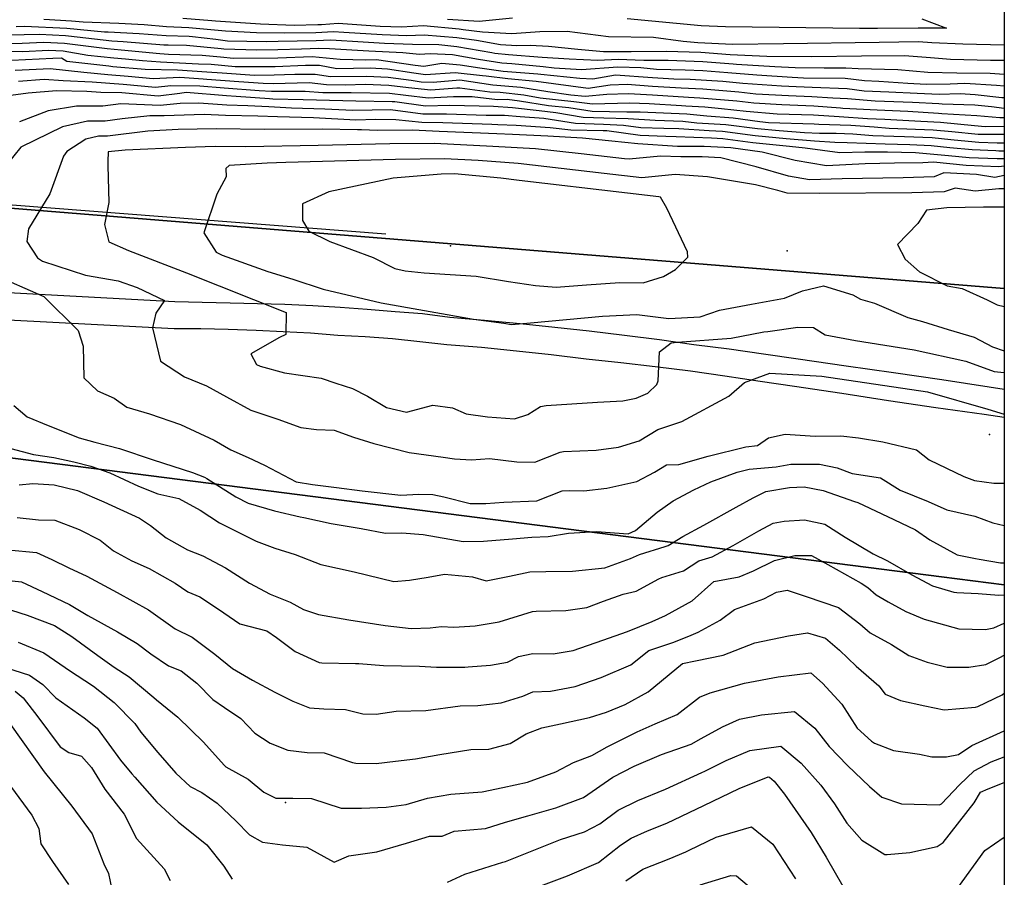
# Model space of a CAD drawing. Header units: inches. Extents: x 1364669 to 1365969, y 438680 to 440663.
# Tile 12 of 33: x 1365695 to 1365969, y 438923 to 439162. Entities that reach past the tile are written whole.
import ezdxf

# ---------------------------------------------------------------- set-up
doc = ezdxf.new("R2010")
doc.units = ezdxf.units.IN
doc.header["$MEASUREMENT"] = 0
for name, color, linetype, true_color in [('Contour Lines 2 ft', 7, 'Continuous', 0x4b1f6a), ('Fences', 7, 'Continuous', 0xa71faf), ('Municipalities and Townships', 7, 'Continuous', 0x9f1ff5), ('Parcel Attributes', 7, 'Continuous', 0xf61fde), ('Parcel Line', 7, 'Continuous', 0xf61fde), ('Paved Parking Areas', 7, 'Continuous', 0xfb1f3c), ('Spot Elevation', 7, 'Continuous', 0xf21f81)]:
    doc.layers.add(name, color=color, linetype=linetype, true_color=true_color)

msp = doc.modelspace()

# ---------------------------------------------------------------- linework, layer by layer
at = {"layer": 'Contour Lines 2 ft', "elevation": 834}
msp.add_lwpolyline([(1365831.17, 439089.17), (1365838.64, 439088.01), (1365844.41, 439087.55), (1365852.83, 439088.19), (1365862.19, 439088.85), (1365868.63, 439088.76), (1365874.32, 439090.54), (1365877.63, 439092.48), (1365881.04, 439095.87), (1365881, 439097.35), (1365875.28, 439109.53), (1365873.45, 439112.66), (1365873.03, 439112.75), (1365864.25, 439113.78), (1365834.12, 439117.31), (1365828.99, 439117.91), (1365816.1, 439119.13), (1365812.34, 439119.08), (1365798.99, 439117.97), (1365781.07, 439114.08), (1365773.76, 439110.73), (1365773.73, 439106.14), (1365775.55, 439103.19), (1365781.39, 439100.32), (1365793.47, 439095.84), (1365799.45, 439092.74), (1365802.38, 439092.06), (1365807.66, 439091.53), (1365822.09, 439090.61)], close=True, dxfattribs=at)
at = {"layer": 'Contour Lines 2 ft'}
for points in [[(1365969.24, 439150.71, 806), (1365965.38, 439150.75, 806), (1365954.22, 439150.99, 806), (1365948.72, 439151.46, 806), (1365941.48, 439152, 806), (1365929.44, 439151.95, 806), (1365915.62, 439151.78, 806), (1365903.13, 439151.86, 806), (1365892.84, 439152.33, 806), (1365884.74, 439152.95, 806), (1365875.03, 439153.23, 806), (1365865.27, 439153.11, 806), (1365857.61, 439153.14, 806), (1365850.45, 439153.76, 806), (1365842.3, 439154.58, 806), (1365837.14, 439154.9, 806), (1365833.48, 439154.8, 806), (1365828.86, 439155.07, 806), (1365822.24, 439156.26, 806), (1365816.76, 439157.03, 806), (1365807.68, 439157.78, 806), (1365802.83, 439157.6, 806), (1365795.96, 439157.82, 806), (1365785.3, 439158.48, 806), (1365782.41, 439158.66, 806), (1365777.42, 439158.4, 806), (1365768.87, 439158.3, 806), (1365760.9, 439158.45, 806), (1365752.28, 439158.85, 806), (1365751.27, 439158.96, 806), (1365742.06, 439159.83, 806), (1365735.85, 439160.13, 806), (1365729.68, 439160.61, 806), (1365722.58, 439161.07, 806), (1365712.68, 439161.35, 806), (1365709.38, 439161.72, 806), (1365701.72, 439162.16, 806)], [(1365969.24, 439154.98, 804), (1365957.73, 439155.23, 804), (1365949.1, 439155.6, 804), (1365945.35, 439155.88, 804), (1365934.4, 439155.77, 804), (1365907.71, 439155.33, 804), (1365893.54, 439155.13, 804), (1365883.88, 439155.59, 804), (1365879.76, 439156.01, 804), (1365871.54, 439157.08, 804), (1365858.98, 439157.3, 804), (1365847.51, 439158.83, 804), (1365839.88, 439158.73, 804), (1365832.09, 439158.17, 804), (1365823.88, 439158.59, 804), (1365818.55, 439159.28, 804), (1365817.38, 439159.43, 804), (1365807.46, 439160.36, 804), (1365801.31, 439160.01, 804), (1365795.37, 439160.18, 804), (1365783.69, 439161.02, 804), (1365779, 439160.67, 804), (1365778, 439160.61, 804), (1365771.46, 439160.51, 804), (1365762.03, 439160.87, 804), (1365749.5, 439161.7, 804), (1365748.53, 439161.75, 804), (1365740.42, 439162.44, 804)], [(1365832.26, 439162.55, 802), (1365822.95, 439161.62, 802), (1365814.16, 439162.18, 802)], [(1365946.23, 439162.29, 802), (1365953.1, 439159.73, 802), (1365948.46, 439159.75, 802), (1365945.25, 439159.7, 802), (1365933.95, 439159.63, 802), (1365928.86, 439159.63, 802), (1365891.58, 439160.08, 802), (1365884.82, 439160.33, 802), (1365864.21, 439162.32, 802)], [(1365969.24, 439146.84, 808), (1365965.32, 439147.08, 808), (1365955.99, 439147.19, 808), (1365947.93, 439147.38, 808), (1365939.6, 439148.15, 808), (1365928.52, 439148.35, 808), (1365925.07, 439148.61, 808), (1365919.09, 439148.62, 808), (1365911, 439148.69, 808), (1365905.35, 439148.91, 808), (1365894.66, 439149.62, 808), (1365893.76, 439149.69, 808), (1365885.3, 439150.36, 808), (1365875.57, 439150.68, 808), (1365869.93, 439150.69, 808), (1365868.81, 439150.72, 808), (1365861.71, 439150.96, 808), (1365856, 439150.68, 808), (1365848.07, 439151.1, 808), (1365840.48, 439151.58, 808), (1365831.16, 439152.26, 808), (1365827.37, 439152.65, 808), (1365826.53, 439152.81, 808), (1365816.78, 439154.56, 808), (1365811.77, 439155.11, 808), (1365804.36, 439155.18, 808), (1365796.56, 439155.47, 808), (1365790.66, 439155.81, 808), (1365781.62, 439156.34, 808), (1365777.56, 439156.21, 808), (1365767, 439155.97, 808), (1365763.64, 439155.96, 808), (1365752.84, 439156.14, 808), (1365749.59, 439156.58, 808), (1365743.09, 439157.34, 808), (1365742.2, 439157.38, 808), (1365735.75, 439157.58, 808), (1365728.28, 439158.15, 808), (1365719.58, 439158.57, 808), (1365718.62, 439158.61, 808), (1365708.09, 439159.66, 808), (1365696.29, 439160.21, 808), (1365694.01, 439160.12, 808)], [(1365969.24, 439143.55, 810), (1365967.04, 439143.72, 810), (1365958.21, 439144.3, 810), (1365954.16, 439144.08, 810), (1365947.43, 439144.02, 810), (1365942.4, 439144.31, 810), (1365934.31, 439144.86, 810), (1365930.28, 439145.08, 810), (1365924.88, 439145.67, 810), (1365913.33, 439145.83, 810), (1365910.16, 439146, 810), (1365900.29, 439146.58, 810), (1365892.27, 439147.27, 810), (1365885.29, 439147.83, 810), (1365880.34, 439148.04, 810), (1365872.39, 439148.25, 810), (1365867.95, 439148.65, 810), (1365861.63, 439148.83, 810), (1365851.51, 439148.14, 810), (1365843.81, 439148.61, 810), (1365840.79, 439148.93, 810), (1365832.03, 439149.77, 810), (1365829.28, 439150.01, 810), (1365822.81, 439150.99, 810), (1365815.5, 439152.25, 810), (1365809.29, 439152.57, 810), (1365806.35, 439152.39, 810), (1365801.69, 439152.86, 810), (1365792.22, 439153.3, 810), (1365781.26, 439153.95, 810), (1365778.3, 439154.02, 810), (1365773.5, 439153.9, 810), (1365766.92, 439153.65, 810), (1365761.02, 439153.57, 810), (1365751.88, 439153.91, 810), (1365751.12, 439154, 810), (1365741.4, 439154.87, 810), (1365736.33, 439154.97, 810), (1365735.11, 439155.03, 810), (1365723.78, 439155.94, 810), (1365720.6, 439156.12, 810), (1365708.53, 439157.47, 810), (1365707.76, 439157.56, 810), (1365700.51, 439157.93, 810), (1365691.93, 439157.76, 810)], [(1365969.24, 439140.27, 812), (1365968.58, 439140.32, 812), (1365961.16, 439141.16, 812), (1365956.93, 439141.4, 812), (1365951.1, 439141.28, 812), (1365945, 439141.55, 812), (1365937.05, 439141.9, 812), (1365930.25, 439142.15, 812), (1365925.47, 439142.82, 812), (1365915.76, 439143.15, 812), (1365911.23, 439143.33, 812), (1365907.17, 439143.53, 812), (1365896.38, 439144.33, 812), (1365890.79, 439144.85, 812), (1365881.7, 439145.45, 812), (1365877.16, 439145.55, 812), (1365871.24, 439145.92, 812), (1365860.94, 439146.62, 812), (1365854.62, 439145.51, 812), (1365850.98, 439145.68, 812), (1365840.17, 439146.82, 812), (1365839.34, 439146.91, 812), (1365829.64, 439147.69, 812), (1365823.18, 439148.58, 812), (1365817.68, 439149.38, 812), (1365812.57, 439149.91, 812), (1365807.54, 439149.03, 812), (1365805.17, 439149.31, 812), (1365794.35, 439150.86, 812), (1365791.3, 439150.81, 812), (1365784.25, 439151.01, 812), (1365776.46, 439151.73, 812), (1365766.84, 439151.33, 812), (1365754.55, 439151.23, 812), (1365750.91, 439151.67, 812), (1365745.78, 439152.14, 812), (1365736.44, 439152.37, 812), (1365734.04, 439152.54, 812), (1365723.22, 439153.55, 812), (1365719.33, 439153.94, 812), (1365707.42, 439155.45, 812), (1365701.74, 439155.71, 812), (1365695.66, 439155.48, 812), (1365687.02, 439155.37, 812)], [(1365969.24, 439137.38, 814), (1365965.68, 439137.76, 814), (1365961.02, 439138.26, 814), (1365951.97, 439138.58, 814), (1365951.01, 439138.6, 814), (1365943.7, 439139.03, 814), (1365933.29, 439139.4, 814), (1365925.6, 439140.05, 814), (1365921.47, 439140.2, 814), (1365915.64, 439140.59, 814), (1365909.13, 439140.84, 814), (1365900.07, 439141.34, 814), (1365895.31, 439141.87, 814), (1365885.26, 439142.75, 814), (1365879.23, 439142.97, 814), (1365871.24, 439143.47, 814), (1365864.22, 439144, 814), (1365859.48, 439143.85, 814), (1365853.32, 439142.89, 814), (1365848.46, 439143.55, 814), (1365838.84, 439144.83, 814), (1365830.9, 439145.65, 814), (1365824.92, 439146.31, 814), (1365823.92, 439146.46, 814), (1365816.25, 439147.24, 814), (1365807.97, 439146.74, 814), (1365804.78, 439147.2, 814), (1365797.39, 439148.28, 814), (1365792.63, 439148.54, 814), (1365783.34, 439148.38, 814), (1365778.5, 439149.33, 814), (1365774.62, 439149.31, 814), (1365766.17, 439148.97, 814), (1365754.96, 439148.94, 814), (1365748.33, 439149.57, 814), (1365744.8, 439149.73, 814), (1365734.2, 439150.24, 814), (1365729.22, 439150.6, 814), (1365724.48, 439151.06, 814), (1365721.18, 439151.35, 814), (1365713.95, 439152.14, 814), (1365707.09, 439153.34, 814), (1365702.97, 439153.5, 814), (1365695.85, 439153.11, 814), (1365686.57, 439153.27, 814)], [(1365969.24, 439134.75, 816), (1365968.03, 439134.71, 816), (1365961.63, 439135.29, 816), (1365951.83, 439135.87, 816), (1365950.92, 439135.93, 816), (1365942.4, 439136.51, 816), (1365933.84, 439136.86, 816), (1365924.26, 439137.38, 816), (1365923.58, 439137.44, 816), (1365916.16, 439138, 816), (1365907.23, 439138.33, 816), (1365899.5, 439138.8, 816), (1365894.74, 439139.36, 816), (1365884.41, 439140.25, 816), (1365881.29, 439140.4, 816), (1365871.24, 439141.02, 816), (1365864.59, 439141.43, 816), (1365858.51, 439141.22, 816), (1365852.49, 439140.69, 816), (1365848.46, 439141.09, 816), (1365842.05, 439142, 816), (1365834.55, 439143.2, 816), (1365826.81, 439143.88, 816), (1365817.6, 439145.24, 816), (1365810.11, 439144.59, 816), (1365806.83, 439144.71, 816), (1365804.02, 439145.12, 816), (1365797.58, 439146.02, 816), (1365791.57, 439146.24, 816), (1365781.58, 439146.14, 816), (1365777.24, 439146.84, 816), (1365771.57, 439146.82, 816), (1365765.88, 439146.59, 816), (1365760.41, 439146.57, 816), (1365751.39, 439147.14, 816), (1365747.1, 439147.47, 816), (1365738.95, 439148, 816), (1365729.93, 439148.16, 816), (1365720.91, 439148.98, 816), (1365719.81, 439149.09, 816), (1365708.06, 439150.42, 816), (1365706.61, 439151.33, 816), (1365704.19, 439151.28, 816), (1365692.79, 439150.68, 816)], [(1365969.24, 439132.3, 818), (1365963.95, 439132.2, 818), (1365960.95, 439132.47, 818), (1365951.43, 439133.44, 818), (1365945.97, 439133.68, 818), (1365935.96, 439134.25, 818), (1365931.1, 439134.5, 818), (1365923.27, 439134.97, 818), (1365916.08, 439135.46, 818), (1365905.97, 439135.79, 818), (1365897.38, 439136.52, 818), (1365890.46, 439137.22, 818), (1365885.8, 439137.67, 818), (1365880.53, 439138.03, 818), (1365879.32, 439138.09, 818), (1365870.28, 439138.62, 818), (1365864.96, 439138.86, 818), (1365854.52, 439138.57, 818), (1365849.32, 439139.18, 818), (1365839.96, 439140.19, 818), (1365835.43, 439141.08, 818), (1365828.78, 439141.75, 818), (1365825.9, 439141.87, 818), (1365817.55, 439143.04, 818), (1365816.76, 439142.97, 818), (1365809.48, 439142.41, 818), (1365803.26, 439143.05, 818), (1365797.77, 439143.75, 818), (1365791.22, 439143.98, 818), (1365785.71, 439143.85, 818), (1365780.48, 439143.93, 818), (1365775.58, 439144.45, 818), (1365765.59, 439144.22, 818), (1365762.75, 439144.29, 818), (1365756, 439144.74, 818), (1365747.12, 439145.43, 818), (1365746.11, 439145.51, 818), (1365739.59, 439145.93, 818), (1365732.12, 439145.58, 818), (1365725.22, 439146.26, 818), (1365719.54, 439146.69, 818), (1365712.8, 439147.36, 818), (1365703.45, 439148.42, 818), (1365693.72, 439147.97, 818)], [(1365969.24, 439130.06, 820), (1365961.92, 439130.09, 820), (1365954.62, 439130.88, 820), (1365949.38, 439131.32, 820), (1365937.13, 439131.75, 820), (1365932.97, 439132.1, 820), (1365926.47, 439132.58, 820), (1365917.56, 439132.88, 820), (1365916.29, 439132.94, 820), (1365903.57, 439133.38, 820), (1365901.16, 439133.66, 820), (1365893.69, 439134.61, 820), (1365886.4, 439135.18, 820), (1365880.83, 439135.79, 820), (1365867.82, 439136.32, 820), (1365864.07, 439136.33, 820), (1365854.41, 439136.53, 820), (1365847.95, 439137.52, 820), (1365842.28, 439138.12, 820), (1365834.21, 439139.42, 820), (1365830.72, 439139.81, 820), (1365828.03, 439139.72, 820), (1365821.02, 439140.55, 820), (1365815.78, 439140.56, 820), (1365808.75, 439140.19, 820), (1365802.5, 439140.97, 820), (1365797.96, 439141.48, 820), (1365787.35, 439141.7, 820), (1365786.49, 439141.68, 820), (1365779.38, 439141.72, 820), (1365774.53, 439142.08, 820), (1365765.15, 439142.04, 820), (1365761.66, 439142.28, 820), (1365751.96, 439142.98, 820), (1365745.12, 439143.55, 820), (1365737.07, 439143.69, 820), (1365732.84, 439143.17, 820), (1365723.82, 439144.02, 820), (1365715.2, 439144.65, 820), (1365707.05, 439145.05, 820), (1365701.82, 439145.4, 820), (1365694.63, 439144.83, 820)], [(1365969.24, 439127.71, 822), (1365967.25, 439127.7, 822), (1365962.14, 439127.86, 822), (1365961.1, 439127.94, 822), (1365954.32, 439128.64, 822), (1365949.14, 439129.15, 822), (1365941.47, 439129.45, 822), (1365932.59, 439129.72, 822), (1365927.01, 439130.19, 822), (1365922.37, 439130.35, 822), (1365917.79, 439130.38, 822), (1365913.6, 439130.56, 822), (1365906.56, 439131.08, 822), (1365900.49, 439131.71, 822), (1365891.68, 439132.79, 822), (1365883.63, 439133.23, 822), (1365879.7, 439133.71, 822), (1365872.03, 439134.02, 822), (1365864.49, 439134.46, 822), (1365857.71, 439134.64, 822), (1365851.97, 439134.87, 822), (1365844.28, 439136.16, 822), (1365839.64, 439136.66, 822), (1365832.25, 439137.54, 822), (1365826.91, 439137.87, 822), (1365822.96, 439137.98, 822), (1365814.8, 439138.14, 822), (1365808.01, 439137.97, 822), (1365799.47, 439139.15, 822), (1365798.68, 439139.2, 822), (1365788.6, 439139.36, 822), (1365784.98, 439139.46, 822), (1365773.93, 439139.74, 822), (1365765.5, 439139.93, 822), (1365764.58, 439140, 822), (1365755.27, 439140.66, 822), (1365752.55, 439140.88, 822), (1365741.33, 439141.81, 822), (1365739.56, 439141.56, 822), (1365733.57, 439140.76, 822), (1365723.41, 439141.71, 822), (1365717.57, 439141.83, 822), (1365713.72, 439142.05, 822), (1365705.22, 439142.25, 822), (1365697.33, 439141.59, 822), (1365691.1, 439140.77, 822)], [(1365969.24, 439125.49, 824), (1365967.71, 439125.49, 824), (1365966.87, 439125.5, 824), (1365960.27, 439125.78, 824), (1365954.03, 439126.4, 824), (1365948.91, 439126.97, 824), (1365942.97, 439127.23, 824), (1365936.01, 439127.4, 824), (1365925.48, 439127.78, 824), (1365922.07, 439127.88, 824), (1365916.38, 439128.24, 824), (1365908.48, 439128.87, 824), (1365899.82, 439129.75, 824), (1365890.76, 439130.92, 824), (1365887.04, 439131.15, 824), (1365878.56, 439131.68, 824), (1365874.36, 439131.81, 824), (1365868.02, 439131.97, 824), (1365863.17, 439132.63, 824), (1365857.6, 439132.86, 824), (1365849.8, 439133.16, 824), (1365840.98, 439134.54, 824), (1365834.41, 439135.04, 824), (1365830.04, 439135.37, 824), (1365824.9, 439135.42, 824), (1365813.82, 439135.73, 824), (1365807.28, 439135.75, 824), (1365798.28, 439136.93, 824), (1365793.18, 439136.84, 824), (1365787.74, 439136.75, 824), (1365779.94, 439137.16, 824), (1365770.65, 439137.42, 824), (1365764.37, 439137.84, 824), (1365758.5, 439138.04, 824), (1365752.63, 439138.29, 824), (1365744.87, 439138.81, 824), (1365739.68, 439138.7, 824), (1365734.06, 439138.14, 824), (1365723.18, 439138.6, 824), (1365718.14, 439137.96, 824), (1365710.84, 439138, 824), (1365702.93, 439136.69, 824), (1365694.91, 439133.58, 824)], [(1365969.24, 439123.29, 826), (1365967.28, 439123.3, 826), (1365959.45, 439123.63, 826), (1365953.73, 439124.17, 826), (1365944.47, 439125.01, 826), (1365936.71, 439125.19, 826), (1365930.36, 439125.19, 826), (1365923.44, 439124.97, 826), (1365913.74, 439126.33, 826), (1365909.44, 439126.72, 826), (1365899.15, 439127.8, 826), (1365890.85, 439128.87, 826), (1365887.71, 439129.09, 826), (1365877.84, 439129.46, 826), (1365874.95, 439129.55, 826), (1365867.83, 439129.81, 826), (1365858.52, 439131.07, 826), (1365857.48, 439131.08, 826), (1365848.46, 439131.27, 826), (1365842.73, 439131.91, 826), (1365833.23, 439132.64, 826), (1365828.15, 439132.79, 826), (1365826.52, 439132.84, 826), (1365812.84, 439133.31, 826), (1365807.01, 439133.43, 826), (1365799.71, 439134.21, 826), (1365794.06, 439134.25, 826), (1365788.65, 439134.08, 826), (1365776.82, 439134.75, 826), (1365766.75, 439135.04, 826), (1365761.27, 439135.16, 826), (1365752.33, 439135.43, 826), (1365746.35, 439135.64, 826), (1365735.26, 439135.29, 826), (1365731.24, 439135.32, 826), (1365723.55, 439134.42, 826), (1365718.78, 439133.8, 826), (1365713.88, 439133.83, 826), (1365706.93, 439132.2, 826), (1365695.28, 439126.52, 826), (1365691.43, 439121.73, 826)], [(1365969.24, 439121.23, 828), (1365967.7, 439121.1, 828), (1365958.62, 439121.48, 828), (1365949.5, 439122.36, 828), (1365946.59, 439122.18, 828), (1365938.68, 439122.14, 828), (1365930.45, 439121.92, 828), (1365919.71, 439121.38, 828), (1365910.98, 439122.87, 828), (1365901.78, 439125.2, 828), (1365893.1, 439126.42, 828), (1365885.61, 439126.72, 828), (1365884.76, 439126.73, 828), (1365878.2, 439126.73, 828), (1365867.19, 439127.47, 828), (1365859.92, 439128.27, 828), (1365851.76, 439129.11, 828), (1365842.11, 439129.61, 828), (1365832.28, 439130.08, 828), (1365827.84, 439130.25, 828), (1365811.86, 439130.9, 828), (1365804.38, 439131.26, 828), (1365794.66, 439131.22, 828), (1365790.22, 439131.38, 828), (1365789.1, 439131.43, 828), (1365779.32, 439131.59, 828), (1365763.16, 439131.47, 828), (1365749.71, 439131.64, 828), (1365739.09, 439131.51, 828), (1365730.71, 439131.04, 828), (1365719.42, 439129.65, 828), (1365716.93, 439129.67, 828), (1365713.39, 439128.83, 828), (1365708.08, 439125.37, 828), (1365707.14, 439124.09, 828), (1365703.33, 439113.57, 828), (1365697.44, 439103.82, 828), (1365697, 439100.27, 828), (1365699.89, 439095.69, 828), (1365701.31, 439094.79, 828), (1365713.29, 439090.92, 828), (1365722.41, 439089.34, 828), (1365727.72, 439087.42, 828), (1365735.29, 439083.85, 828), (1365732.9, 439080.32, 828)], [(1365969.24, 439118.71, 830), (1365966.58, 439118.15, 830), (1365961.5, 439118.94, 830), (1365952.36, 439119.44, 830), (1365949.66, 439118.28, 830), (1365941.09, 439117.98, 830), (1365924.09, 439117.77, 830), (1365914.95, 439117.44, 830), (1365909.17, 439118.51, 830), (1365900.09, 439121.04, 830), (1365890.26, 439123.61, 830), (1365885.07, 439123.85, 830), (1365879.11, 439123.85, 830), (1365873.48, 439124.01, 830), (1365864.75, 439123.22, 830), (1365863.45, 439123.3, 830), (1365851.39, 439124.69, 830), (1365838.64, 439126.08, 830), (1365826.76, 439126.72, 830), (1365810.54, 439127.56, 830), (1365798.11, 439127.52, 830), (1365778.13, 439127.03, 830), (1365758, 439126.68, 830), (1365749.4, 439126.71, 830), (1365741.12, 439126.49, 830), (1365724.36, 439125.73, 830), (1365719.63, 439125.22, 830), (1365719.51, 439122.55, 830), (1365719.56, 439121.48, 830), (1365719.76, 439111.14, 830), (1365718.57, 439104.97, 830), (1365719.78, 439100.21, 830), (1365725.27, 439097.78, 830), (1365741.42, 439091.5, 830), (1365769.23, 439080.51, 830), (1365769.07, 439074.39, 830), (1365767.36, 439073.49, 830), (1365759.32, 439068.95, 830), (1365760.96, 439066.03, 830), (1365761.92, 439065.56, 830), (1365768.74, 439063.67, 830), (1365778.92, 439062.21, 830), (1365783.01, 439060.82, 830), (1365787.7, 439059.31, 830), (1365791.88, 439057.19, 830), (1365797.19, 439054.06, 830), (1365802.69, 439052.68, 830), (1365810.07, 439054.64, 830), (1365815.52, 439053.93, 830), (1365819.36, 439052.27, 830), (1365825.26, 439051.46, 830), (1365832.81, 439050.83, 830), (1365836.56, 439052.08, 830), (1365840.04, 439054.25, 830), (1365841.62, 439054.6, 830), (1365855.95, 439055.46, 830)], [(1365969.24, 439114.92, 832), (1365967.73, 439114.92, 832), (1365961.11, 439114.26, 832), (1365955.56, 439115.1, 832), (1365952.52, 439114.16, 832), (1365943.49, 439113.81, 832), (1365917.73, 439113.62, 832), (1365908.79, 439113.76, 832), (1365906.13, 439114.52, 832), (1365899.92, 439116.07, 832), (1365886.53, 439118.28, 832), (1365877.52, 439118.93, 832), (1365868.24, 439118.02, 832), (1365857.82, 439119.24, 832), (1365833.81, 439121.99, 832), (1365822.72, 439122.86, 832), (1365813.32, 439123.35, 832), (1365799.64, 439123.16, 832), (1365769.09, 439122.31, 832), (1365763.94, 439122.14, 832), (1365753.3, 439121.42, 832), (1365752.42, 439120.6, 832), (1365752.48, 439118.31, 832), (1365749.93, 439113.42, 832), (1365746.26, 439102.68, 832), (1365749.72, 439097.31, 832), (1365751.39, 439096.51, 832), (1365764.12, 439091.92, 832), (1365771.09, 439089.74, 832), (1365779.53, 439087.01, 832), (1365795.63, 439083.16, 832), (1365821.37, 439078.62, 832), (1365829.84, 439077.49, 832)], [(1365969.24, 439109.8, 834), (1365963.47, 439109.83, 834), (1365953.22, 439109.7, 834)], [(1365953.22, 439109.7, 834), (1365947.55, 439109.02, 834), (1365945.15, 439105.3, 834), (1365939.52, 439099.41, 834), (1365941.66, 439095.33, 834), (1365945.63, 439091.81, 834), (1365953.34, 439087.96, 834), (1365957.48, 439087.18, 834), (1365964.44, 439084.03, 834), (1365967.22, 439082.64, 834), (1365969.24, 439082.2, 834)], [(1365687.17, 439091.29, 826), (1365701.65, 439084.92, 826), (1365711.22, 439075.49, 826), (1365712.68, 439071.09, 826), (1365712.82, 439062.28, 826), (1365716.66, 439058.68, 826), (1365721.32, 439056.61, 826), (1365724.84, 439054.14, 826), (1365731.15, 439052.24, 826), (1365739.75, 439049.3, 826), (1365749.14, 439044.94, 826), (1365753.78, 439042.2, 826), (1365758.58, 439040.08, 826), (1365763.13, 439037.96, 826), (1365771.97, 439033.29, 826), (1365776.55, 439032.56, 826), (1365783.19, 439031.75, 826), (1365790.39, 439030.75, 826), (1365801.17, 439029.57, 826), (1365806.17, 439029.83, 826), (1365810.06, 439029.77, 826), (1365813.16, 439029.08, 826), (1365820.48, 439027.25, 826), (1365824.83, 439027.24, 826), (1365829.86, 439027.68, 826), (1365839.07, 439028, 826), (1365846.07, 439030.81, 826), (1365848.12, 439030.92, 826), (1365852.09, 439030.75, 826), (1365858.5, 439031.52, 826), (1365866.9, 439033.37, 826), (1365871.81, 439035.98, 826), (1365875.14, 439038.03, 826), (1365878.54, 439038.13, 826), (1365886.71, 439040.5, 826), (1365897.26, 439043.09, 826), (1365900.48, 439043.39, 826), (1365903.58, 439045.54, 826), (1365908.23, 439046.58, 826), (1365916.55, 439046.03, 826), (1365923.72, 439046.11, 826), (1365928.61, 439045.53, 826), (1365935.44, 439044.48, 826), (1365944.78, 439042.19, 826), (1365948.27, 439039.39, 826), (1365957.98, 439034.82, 826), (1365960.93, 439033.72, 826), (1365966.3, 439032.96, 826), (1365969.24, 439032.89, 826)], [(1365829.84, 439077.49, 832), (1365831.98, 439077.19, 832), (1365837.26, 439077.58, 832), (1365857.33, 439079.47, 832), (1365866.89, 439079.93, 832), (1365875.78, 439078.85, 832), (1365884.48, 439079.26, 832), (1365889.95, 439081.13, 832), (1365898.78, 439082.85, 832), (1365907.99, 439084.52, 832), (1365913, 439086.56, 832), (1365918.84, 439087.91, 832), (1365927.01, 439085.43, 832), (1365929.15, 439084.19, 832), (1365933.1, 439083.1, 832), (1365942.36, 439079.12, 832), (1365946.43, 439078, 832), (1365953.63, 439075.77, 832), (1365960.89, 439073.65, 832), (1365965.92, 439070.95, 832), (1365969.24, 439069.83, 832)], [(1365732.9, 439080.32, 828), (1365731.93, 439076.21, 828), (1365734.23, 439066.89, 828), (1365740.89, 439062.59, 828), (1365747.04, 439060.1, 828), (1365752.57, 439057.03, 828), (1365759.36, 439053.27, 828), (1365766.9, 439050.74, 828), (1365773.27, 439048.45, 828), (1365777.62, 439047.9, 828), (1365782.61, 439047.73, 828), (1365787.96, 439045.73, 828), (1365793.64, 439044.01, 828), (1365803.46, 439041.5, 828), (1365812.92, 439040.22, 828), (1365816.13, 439039.67, 828), (1365820.83, 439039.47, 828), (1365825.88, 439039.83, 828), (1365833.43, 439038.84, 828), (1365838.47, 439038.74, 828), (1365845.54, 439041.55, 828), (1365846.45, 439041.75, 828), (1365855.53, 439042.13, 828), (1365861.74, 439042.98, 828), (1365867.55, 439044.71, 828), (1365872.71, 439047.89, 828), (1365879.39, 439050.08, 828), (1365892.49, 439057.19, 828), (1365896.83, 439060.97, 828), (1365903.95, 439063.6, 828), (1365918.37, 439062.73, 828), (1365947.83, 439058.35, 828), (1365964.65, 439053.53, 828), (1365969.24, 439052.17, 828)], [(1365855.95, 439055.46, 830), (1365863.01, 439055.83, 830), (1365866.67, 439056.64, 830), (1365869.92, 439058.01, 830), (1365872.49, 439060.45, 830), (1365872.83, 439061.47, 830), (1365873.17, 439069.49, 830), (1365876.43, 439072.06, 830), (1365878.17, 439072.25, 830), (1365893.14, 439073.33, 830), (1365902.25, 439075.06, 830), (1365903.41, 439075.24, 830), (1365911.72, 439076.44, 830), (1365916.1, 439076.33, 830), (1365919.36, 439074.3, 830), (1365927.82, 439072.67, 830), (1365944.1, 439070.08, 830), (1365958.53, 439066.94, 830), (1365966.44, 439064.05, 830), (1365969.24, 439063.76, 830)], [(1365693.38, 439054.58, 824), (1365697.06, 439051.38, 824), (1365702.86, 439048.99, 824), (1365711.52, 439045.54, 824), (1365715.86, 439044.38, 824), (1365722.78, 439042.57, 824), (1365732.12, 439039.47, 824), (1365743.12, 439035.86, 824), (1365746.42, 439034.64, 824), (1365747.12, 439034.26, 824), (1365755.14, 439029.12, 824), (1365758.59, 439027.32, 824), (1365765.92, 439025.22, 824), (1365773.09, 439023.57, 824), (1365774.08, 439023.37, 824), (1365781.76, 439021.68, 824), (1365790.11, 439020.26, 824), (1365796.87, 439018.96, 824), (1365801.42, 439019.05, 824), (1365807.35, 439018.62, 824), (1365818.47, 439016.64, 824), (1365824.17, 439016.79, 824), (1365832.2, 439017.42, 824), (1365837.6, 439017.84, 824), (1365842.22, 439018.08, 824), (1365847.87, 439019.01, 824), (1365855.61, 439019.47, 824), (1365864.51, 439018.78, 824), (1365866.51, 439019.78, 824), (1365872.57, 439024.89, 824), (1365876.96, 439028.05, 824), (1365882.77, 439031.11, 824), (1365887.51, 439033.29, 824), (1365894.79, 439035.96, 824), (1365898.15, 439036.85, 824), (1365905.66, 439037.48, 824), (1365909.79, 439038.21, 824), (1365917.8, 439038.22, 824), (1365922.67, 439037.21, 824), (1365926.87, 439035.65, 824), (1365934.73, 439034.46, 824), (1365940.27, 439030.98, 824), (1365948.03, 439027.78, 824), (1365953.21, 439025.54, 824), (1365960.99, 439023.69, 824), (1365966, 439021.84, 824), (1365969.24, 439021.12, 824)], [(1365692.54, 439042.57, 822), (1365698.79, 439040.88, 822), (1365704.5, 439040.06, 822), (1365710.08, 439038.9, 822), (1365714.8, 439037.65, 822), (1365720.11, 439035.81, 822), (1365728.1, 439032.11, 822), (1365733.42, 439029.92, 822), (1365739.33, 439028.7, 822), (1365745.23, 439025.38, 822), (1365750.59, 439021.92, 822), (1365760.8, 439016.77, 822), (1365766, 439014.86, 822), (1365771.71, 439013.07, 822), (1365778.84, 439010.25, 822), (1365788.13, 439008.18, 822), (1365799.22, 439005.54, 822), (1365803.58, 439005.86, 822), (1365808.74, 439006.71, 822), (1365813.26, 439007.54, 822), (1365821.07, 439006.82, 822), (1365824.87, 439005.7, 822), (1365831.42, 439007.03, 822), (1365837.12, 439008.21, 822), (1365841.49, 439008.34, 822), (1365848.95, 439008.45, 822), (1365857.97, 439009.38, 822), (1365865.14, 439011.94, 822), (1365867.61, 439013.04, 822), (1365874.79, 439015.27, 822), (1365875.58, 439015.6, 822), (1365879.72, 439018.1, 822), (1365885.54, 439021.2, 822), (1365894.51, 439026.26, 822), (1365899.24, 439028.88, 822), (1365902.85, 439030.6, 822), (1365909.38, 439031.71, 822), (1365913.5, 439031.89, 822), (1365918.83, 439030.93, 822), (1365927.49, 439027.85, 822), (1365928.48, 439027.5, 822), (1365938.47, 439022.84, 822), (1365944.51, 439019.89, 822), (1365948.46, 439017.1, 822), (1365956.12, 439012.93, 822), (1365961.2, 439011.94, 822), (1365962.22, 439011.75, 822), (1365968.17, 439010.69, 822), (1365969.24, 439010.76, 822)], [(1365694.86, 439032.45, 820), (1365698.67, 439032.84, 820), (1365704.57, 439032.45, 820), (1365711.09, 439030.86, 820), (1365718.42, 439027.74, 820), (1365728.38, 439023.22, 820), (1365731.44, 439021.11, 820), (1365735.77, 439017.72, 820), (1365741.68, 439014.35, 820), (1365745.95, 439012.64, 820), (1365752.32, 439009.33, 820), (1365759.01, 439005.1, 820), (1365764.77, 439002.04, 820), (1365770.36, 438999.78, 820), (1365774.07, 438997.71, 820), (1365778.18, 438996.35, 820), (1365786.62, 438994.84, 820), (1365796.78, 438993.23, 820), (1365804.02, 438992.43, 820), (1365809.34, 438992.64, 820), (1365812.46, 438993.02, 820), (1365815.95, 438992.82, 820), (1365821.86, 438993.14, 820), (1365828.5, 438994.32, 820), (1365837.79, 438997.21, 820), (1365838.8, 438997.27, 820), (1365847.11, 438997.41, 820), (1365852.92, 438998.24, 820), (1365857.58, 439000.08, 820), (1365863.05, 439002.03, 820), (1365866.7, 439002.84, 820), (1365872.97, 439006.27, 820), (1365873.85, 439006.61, 820), (1365879.91, 439008.5, 820), (1365884.16, 439011.3, 820), (1365887.84, 439012.44, 820), (1365893.76, 439015.58, 820), (1365900.83, 439019.64, 820), (1365904.88, 439021.75, 820), (1365907.94, 439022.34, 820), (1365913.54, 439022.72, 820), (1365919.26, 439021.49, 820), (1365924.87, 439017.89, 820), (1365932.71, 439013.28, 820), (1365936.69, 439011.25, 820), (1365943.45, 439007.41, 820), (1365949.24, 439004.36, 820), (1365955.15, 439002.57, 820), (1365956.03, 439002.43, 820), (1365961.99, 439002.14, 820), (1365967.71, 439001.71, 820), (1365969.24, 439001.82, 820)], [(1365694.27, 439023.34, 818), (1365700.23, 439022.75, 818), (1365704.75, 439022.66, 818), (1365711.55, 439020, 818), (1365717.42, 439017.01, 818), (1365721.07, 439014.11, 818), (1365726.17, 439011.25, 818), (1365731, 439009.17, 818), (1365738.3, 439005.03, 818), (1365741.82, 439002.61, 818), (1365745.13, 439001.26, 818), (1365750.34, 438997.86, 818), (1365756.26, 438993.73, 818), (1365763.77, 438991.78, 818), (1365766.51, 438989.91, 818), (1365771.66, 438986.06, 818), (1365778.36, 438983, 818), (1365779.13, 438982.82, 818), (1365788.5, 438982.7, 818), (1365789.44, 438982.67, 818), (1365796.34, 438982.12, 818), (1365806.37, 438981.89, 818), (1365811.05, 438981.63, 818), (1365818.94, 438981.69, 818), (1365819.94, 438981.74, 818), (1365826.14, 438982.21, 818), (1365830.81, 438983.07, 818), (1365833.89, 438984.62, 818), (1365837.87, 438985.49, 818), (1365843.59, 438985.37, 818), (1365849.15, 438986.31, 818), (1365857.39, 438989.14, 818), (1365864.28, 438991.56, 818), (1365871.19, 438994.38, 818), (1365874.9, 438996.1, 818), (1365882.32, 439000.18, 818), (1365888.36, 439005.51, 818), (1365895.34, 439006.8, 818), (1365899.42, 439008.48, 818), (1365905.26, 439011.37, 818), (1365910.9, 439012.78, 818), (1365915.57, 439012.82, 818), (1365920.04, 439010.24, 818), (1365929.39, 439005.03, 818), (1365931.21, 439003.82, 818), (1365933.51, 439001.8, 818), (1365936.85, 438999.82, 818), (1365941.85, 438997.13, 818), (1365946.89, 438995.07, 818), (1365956.53, 438992.31, 818), (1365963.97, 438992.15, 818), (1365966.28, 438992.59, 818), (1365969.24, 438993.88, 818)], [(1365691.78, 439014.4, 816), (1365699.69, 439013.59, 816), (1365703.91, 439011.69, 816), (1365708.68, 439009.35, 816), (1365713.69, 439007.02, 816), (1365722.1, 439002.51, 816), (1365730.87, 438997.64, 816), (1365738.31, 438992.34, 816), (1365743.05, 438989.99, 816), (1365749.3, 438985.25, 816), (1365754.28, 438981.26, 816), (1365759.81, 438978, 816), (1365766.08, 438974.73, 816), (1365771.07, 438972.22, 816), (1365775.71, 438970.29, 816), (1365779.71, 438970.06, 816), (1365785.69, 438969.85, 816), (1365790.55, 438968.65, 816), (1365794.25, 438968.6, 816), (1365799.83, 438969.36, 816), (1365808.13, 438969.59, 816), (1365817.65, 438970.91, 816), (1365822.6, 438971.02, 816), (1365829.1, 438971.68, 816), (1365835.13, 438973.55, 816), (1365837.93, 438974.8, 816), (1365842.86, 438974.97, 816), (1365849.71, 438976.23, 816), (1365856.94, 438978.77, 816), (1365865.23, 438982.34, 816), (1365870.26, 438986.3, 816), (1365876.94, 438988.53, 816), (1365881.35, 438990.29, 816), (1365883.97, 438991.37, 816), (1365890.08, 438994.79, 816), (1365894.13, 438997.7, 816), (1365902.3, 439000.68, 816), (1365905.76, 439002.55, 816), (1365908.74, 439003.1, 816), (1365914.09, 439001.39, 816), (1365923.06, 438998.33, 816), (1365928.99, 438993.76, 816), (1365931.83, 438991.22, 816), (1365937.78, 438988.01, 816), (1365942.67, 438984.92, 816), (1365947.76, 438983.07, 816), (1365953.32, 438981.64, 816), (1365959.35, 438981.63, 816), (1365964.05, 438982.38, 816), (1365968.02, 438984.39, 816), (1365969.24, 438985.01, 816)], [(1365688.46, 439006.18, 814), (1365695.47, 439005.46, 814), (1365701.22, 439002.78, 814), (1365708.88, 438999.09, 814), (1365713.97, 438996.05, 814), (1365722.25, 438991.48, 814), (1365727.71, 438988.25, 814), (1365731.53, 438985.37, 814), (1365736.46, 438982.07, 814), (1365739.96, 438980.59, 814), (1365744.29, 438977.22, 814), (1365748.73, 438972.64, 814), (1365751.98, 438970.39, 814), (1365756.53, 438967.33, 814), (1365760.48, 438963.28, 814), (1365764.78, 438960.5, 814), (1365769.71, 438958.55, 814), (1365775.04, 438957.9, 814), (1365779.82, 438957.79, 814), (1365787.69, 438955.07, 814), (1365788.58, 438954.89, 814), (1365794.26, 438954.81, 814), (1365799.62, 438955.45, 814), (1365805.22, 438956.15, 814), (1365812.01, 438957.3, 814), (1365820.66, 438958.7, 814), (1365825.62, 438958.83, 814), (1365831.62, 438960.34, 814), (1365836.02, 438963.05, 814), (1365840.44, 438964.75, 814), (1365845.66, 438965.86, 814), (1365853.66, 438967.62, 814), (1365858.42, 438969.15, 814), (1365863.62, 438971.24, 814), (1365870.04, 438974.79, 814), (1365879.58, 438982.7, 814), (1365883.22, 438983.43, 814), (1365890.96, 438985.01, 814), (1365899.75, 438988.42, 814), (1365909.17, 438990.42, 814), (1365914.46, 438991.18, 814), (1365919.42, 438989.76, 814), (1365923.34, 438986.41, 814), (1365927.93, 438981.93, 814), (1365934.31, 438976.48, 814), (1365936.01, 438974.12, 814), (1365940.35, 438972.34, 814), (1365947.07, 438970.92, 814), (1365952.49, 438969.76, 814), (1365961.24, 438970.54, 814), (1365961.89, 438970.71, 814), (1365968.63, 438973.93, 814), (1365969.24, 438974.38, 814)], [(1365692.67, 438997.52, 812), (1365697.04, 438996.15, 812), (1365704.69, 438993.27, 812), (1365709.49, 438990.23, 812), (1365716.74, 438984.92, 812), (1365721.3, 438981.69, 812), (1365725.42, 438978.98, 812), (1365732.31, 438973.2, 812), (1365733.06, 438972.59, 812), (1365738.99, 438967.72, 812), (1365746.21, 438960.79, 812), (1365751.97, 438954.33, 812), (1365752.43, 438953.91, 812), (1365758.62, 438950.42, 812), (1365762.94, 438946.8, 812), (1365766.28, 438945.13, 812), (1365771.09, 438945.12, 812), (1365776.26, 438945.03, 812), (1365784.48, 438942.36, 812), (1365790.23, 438942.39, 812), (1365797.08, 438942.68, 812), (1365802.62, 438943.42, 812), (1365808.58, 438945.13, 812), (1365815.03, 438946.23, 812), (1365823.78, 438946.89, 812), (1365829.52, 438948.14, 812), (1365836.42, 438949.61, 812), (1365844.34, 438952.48, 812), (1365849.24, 438955.12, 812), (1365854.31, 438957.04, 812), (1365858.65, 438959.5, 812), (1365866.93, 438963.68, 812), (1365872.03, 438965.91, 812), (1365878.14, 438968.51, 812), (1365884.33, 438973.3, 812), (1365887.35, 438974.53, 812), (1365896.91, 438977.17, 812), (1365906.26, 438978.95, 812), (1365915.32, 438980.1, 812), (1365918.6, 438977.23, 812), (1365924, 438971.31, 812), (1365928.22, 438964.65, 812), (1365932.28, 438961.07, 812), (1365933.11, 438960.51, 812), (1365938.38, 438958.41, 812), (1365945.64, 438957.44, 812), (1365949.02, 438956.64, 812), (1365953.13, 438956.63, 812), (1365956.44, 438957.3, 812), (1365960.18, 438959.87, 812), (1365969.24, 438963.88, 812)], [(1365694.5, 438988.58, 810), (1365701.68, 438985.69, 810), (1365707.61, 438981.57, 810), (1365708.56, 438980.91, 810), (1365715.55, 438976.32, 810), (1365721.3, 438971.79, 810), (1365727.01, 438965.99, 810), (1365728.74, 438963.5, 810), (1365733.49, 438957.84, 810), (1365738.5, 438952.11, 810), (1365742.43, 438948.36, 810), (1365745.72, 438946.75, 810), (1365749.98, 438943.79, 810), (1365755.22, 438938.8, 810), (1365759.03, 438934.92, 810), (1365762.59, 438932.89, 810), (1365768.19, 438932.14, 810), (1365774.95, 438931.46, 810), (1365782.55, 438927.31, 810), (1365786.62, 438929.11, 810), (1365794.41, 438930.18, 810), (1365802.7, 438932.57, 810), (1365809.08, 438934.52, 810), (1365812.67, 438934.61, 810), (1365816.04, 438936, 810), (1365824.77, 438936.66, 810), (1365830.25, 438938.49, 810), (1365836.49, 438940.26, 810), (1365844.32, 438942.43, 810), (1365851.99, 438945.35, 810), (1365860.24, 438951.01, 810), (1365866.1, 438954.06, 810), (1365873.73, 438957.29, 810), (1365881.98, 438960.19, 810), (1365884.79, 438961.78, 810), (1365890.72, 438965.05, 810), (1365895.52, 438967.17, 810), (1365901.59, 438968.37, 810), (1365910.8, 438969.28, 810), (1365916.42, 438964.66, 810), (1365920.48, 438959.53, 810), (1365925.56, 438954.28, 810), (1365931.73, 438948.36, 810), (1365935.16, 438945.44, 810), (1365940.62, 438943.55, 810), (1365951.2, 438943.29, 810), (1365951.73, 438943.54, 810), (1365956.74, 438948.9, 810), (1365960.85, 438952.74, 810), (1365965.58, 438955.29, 810), (1365969.24, 438956.63, 810)], [(1365691.03, 438981.58, 808), (1365697.71, 438979.45, 808), (1365701.46, 438976.79, 808), (1365705.02, 438973.07, 808), (1365712.97, 438967.58, 808), (1365716.56, 438964.66, 808), (1365723.08, 438955.77, 808), (1365726.22, 438951.96, 808), (1365727.03, 438951.01, 808), (1365733.17, 438944.05, 808), (1365739.09, 438938.53, 808), (1365747.1, 438932.17, 808), (1365751.82, 438926.19, 808), (1365754.12, 438922.61, 808)], [(1365693.74, 438975.01, 806), (1365695.98, 438973.1, 806), (1365700.02, 438967.86, 806), (1365706.27, 438959.47, 806), (1365708.7, 438957.88, 806), (1365712.22, 438956.84, 806), (1365715, 438953.68, 806), (1365718.68, 438947.65, 806), (1365724.08, 438940.68, 806), (1365727.53, 438933.94, 806), (1365735.18, 438925.48, 806), (1365736.88, 438922.23, 806)], [(1365692.45, 438965.72, 804), (1365701.81, 438952.49, 804), (1365709.53, 438942.93, 804), (1365715.2, 438935.2, 804), (1365718.43, 438926.9, 804), (1365719.71, 438924.13, 804), (1365720.63, 438919.74, 804)], [(1365814.17, 438921.74, 808), (1365818.99, 438923.97, 808), (1365829.59, 438927.3, 808), (1365830.33, 438927.54, 808), (1365836.8, 438930.09, 808), (1365845.65, 438933.66, 808), (1365852.3, 438935.81, 808), (1365856.55, 438937.99, 808), (1365861.68, 438941.81, 808), (1365867.14, 438944.5, 808), (1365874.84, 438947.7, 808), (1365884.99, 438952.32, 808), (1365885.78, 438952.71, 808), (1365891.75, 438955.69, 808), (1365898.34, 438958.43, 808), (1365906.95, 438959.66, 808), (1365912.7, 438954.87, 808), (1365918.16, 438948.8, 808), (1365921.93, 438943.62, 808), (1365925.34, 438938.14, 808), (1365929.58, 438933.44, 808), (1365936, 438929.49, 808), (1365936.62, 438929.44, 808), (1365942.91, 438930.02, 808), (1365950.58, 438931.64, 808), (1365952.24, 438932.78, 808), (1365960.8, 438943.86, 808), (1365962.65, 438946.8, 808), (1365964.77, 438947.71, 808), (1365969.24, 438949.56, 808)], [(1365840.18, 438920.71, 806), (1365847.61, 438923.55, 806), (1365856.16, 438927.24, 806), (1365862.31, 438932.03, 806), (1365865.31, 438934.01, 806), (1365869.85, 438936.06, 806), (1365875.21, 438938.21, 806), (1365885.58, 438943.08, 806), (1365895.36, 438947.83, 806), (1365903.49, 438951.07, 806), (1365903.8, 438951.03, 806), (1365905.17, 438949.89, 806), (1365907.99, 438946.28, 806), (1365915.42, 438935.59, 806), (1365919.63, 438928.68, 806), (1365924.3, 438920.66, 806)], [(1365692.43, 438948.46, 802), (1365698.36, 438940.45, 802), (1365700.29, 438936.73, 802), (1365700.87, 438932.46, 802), (1365704.12, 438927.55, 802), (1365708.58, 438921.14, 802)], [(1365863.85, 438922.11, 804), (1365868.59, 438925.38, 804), (1365875.9, 438928.23, 804), (1365880.53, 438930.23, 804), (1365881.42, 438930.66, 804), (1365888.95, 438934.26, 804), (1365898.79, 438937.18, 804), (1365904.74, 438932.35, 804), (1365911.05, 438922.67, 804)], [(1365956.3, 438920.18, 806), (1365963.85, 438930.57, 806), (1365969.24, 438934.3, 806)], [(1365884.5, 438920.96, 802), (1365893.05, 438923.56, 802), (1365894.67, 438923.52, 802), (1365900.59, 438918.52, 802)]]:
    msp.add_polyline3d(points, dxfattribs=at)
at = {"layer": 'Fences'}
msp.add_lwpolyline([(1365408.8, 439143.4), (1365412.8, 439132.2), (1365797, 439102.4)], dxfattribs=at)
at = {"layer": 'Municipalities and Townships'}
msp.add_lwpolyline([(1365969.24, 438679.64), (1364669.24, 438679.64), (1364669.24, 440662.97), (1365969.24, 440662.97)], close=True, dxfattribs=at)
at = {"layer": 'Parcel Attributes'}
for p in [(1365965.11, 439046.46), (1365768.99, 438943.96)]:
    msp.add_point(p, dxfattribs=at)
at = {"layer": 'Parcel Line'}
for points in [[(1365833.6, 439384.53), (1365969.24, 439379.39), (1365969.24, 439087.14), (1365924.4, 439090.76), (1365608.48, 439116.31), (1365615.41, 439187.34), (1365622.68, 439261.82), (1365625.13, 439286.86), (1365634.84, 439386.38), (1365635.39, 439392.05)], [(1365969.24, 439087.14), (1365969.24, 439004.56), (1365951.74, 439006.8), (1365602.16, 439051.55), (1365608.48, 439116.31), (1365924.4, 439090.76)], [(1365969.24, 439004.56), (1365969.24, 438801.37), (1365934.39, 438806.06), (1365704.78, 438836.97), (1365704.07, 438837.06), (1365582.74, 438852.51), (1365602.16, 439051.55), (1365951.74, 439006.8)]]:
    msp.add_lwpolyline(points, close=True, dxfattribs=at)
at = {"layer": 'Paved Parking Areas'}
for points in [[(1365634, 439091.2), (1365681.4, 439086.6), (1365738.2, 439083.6)], [(1365633.2, 439083.4), (1365681, 439079), (1365738, 439076)], [(1365738.2, 439083.6), (1365745.8, 439083.4), (1365753.6, 439083.2), (1365761.2, 439083), (1365768.8, 439082.8), (1365776.6, 439082.4), (1365784.2, 439082), (1365791.8, 439081.4), (1365799.6, 439080.8), (1365807.2, 439080.2), (1365814.8, 439079.2)], [(1365814.8, 439079.2), (1365824.4, 439078.4), (1365834.4, 439077.4), (1365844, 439076.4), (1365853.6, 439075.4), (1365863.4, 439074.2), (1365873.2, 439073), (1365882.8, 439071.6), (1365892.6, 439070.4), (1365902.2, 439069), (1365911.8, 439067.6)], [(1365738, 439076), (1365745.4, 439076), (1365753, 439075.8), (1365760.8, 439075.6), (1365768.4, 439075.2), (1365776, 439074.8), (1365783.6, 439074.2), (1365791.2, 439073.8), (1365798.8, 439073.2), (1365806.4, 439072.4), (1365814, 439071.6)], [(1365814, 439071.6), (1365823.6, 439070.8), (1365833.4, 439069.8), (1365843, 439068.8), (1365852.8, 439067.6), (1365862.4, 439066.6), (1365872, 439065.4), (1365881.8, 439064.2), (1365891.4, 439062.8), (1365901.2, 439061.4), (1365910.8, 439060)], [(1365911.8, 439067.6), (1365925.2, 439065.6), (1365938.4, 439063.8), (1365951.8, 439061.8), (1365965, 439059.8), (1365969.24, 439059.16)], [(1365910.8, 439060), (1365924, 439058), (1365937, 439056), (1365950.2, 439054), (1365963.6, 439052.2), (1365969.24, 439051.35)]]:
    msp.add_lwpolyline(points, dxfattribs=at)
at = {"layer": 'Spot Elevation'}
for p in [(1365815.01, 439099.06, 835), (1365908.72, 439097.68, 833.28)]:
    msp.add_point(p, dxfattribs=at)

doc.saveas('drawing.dxf')
